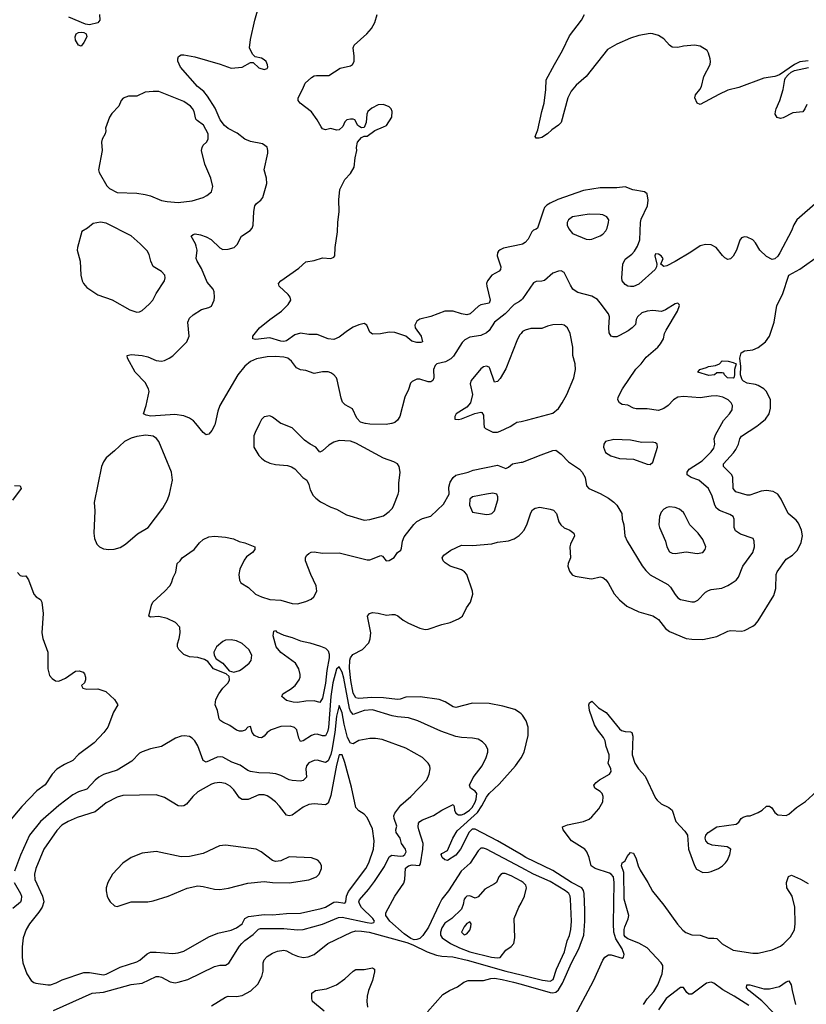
# Model space of a CAD drawing. Header units: inches. Extents: x 1954678 to 2060271, y 904822 to 1016299.
# Tile 134 of 256: x 2046387 to 2052056, y 935811 to 942913. Entities that reach past the tile are written whole.
import ezdxf

# ---------------------------------------------------------------- set-up
doc = ezdxf.new("R2010")
doc.units = ezdxf.units.IN
doc.header["$MEASUREMENT"] = 0
for name, color, linetype in [('C0943', 7, 'Continuous'), ('C0944', 7, 'Continuous'), ('C0953', 7, 'Continuous'), ('C0954', 7, 'Continuous')]:
    doc.layers.add(name, color=color, linetype=linetype)

msp = doc.modelspace()

# ---------------------------------------------------------------- linework, layer by layer
at = {"layer": 'C0943', "color": 5}
for points, elevation in [([(2047795.1, 940000), (2047793, 939990), (2047772.7, 939950), (2047750, 939923.7), (2047730, 939919.3), (2047710, 939936), (2047655.8, 940000)], 640), ([(2048115.9, 940000), (2048084.2, 939935.8), (2048074.9, 939910), (2048073.4, 939890), (2048075.5, 939830), (2048110.3, 939770.3), (2048130.3, 939750.3), (2048154.8, 939730), (2048190, 939714), (2048230, 939704.9), (2048316.1, 939696.1), (2048346.9, 939686.9), (2048370, 939674), (2048427.7, 939610), (2048456.3, 939590), (2048470, 939561), (2048480.6, 939520.6), (2048501.5, 939481.5), (2048520.2, 939460.2), (2048555.9, 939435.9), (2048630, 939397), (2048670, 939381.7), (2048741.2, 939341.2), (2048870, 939303.6), (2048910, 939306.4), (2049010, 939333.6), (2049050, 939364.4), (2049073.5, 939390), (2049083.8, 939410), (2049115, 939490), (2049118.4, 939510), (2049119.3, 939570), (2049127.8, 939650), (2049122, 939690), (2049109.4, 939710), (2049084.2, 939724.2), (2049010, 939749.8), (2048810, 939857), (2048770, 939872.1), (2048690, 939876.4), (2048650, 939866), (2048615.3, 939844.7), (2048570, 939802.6), (2048550, 939792.3), (2048520.9, 939830), (2048481.2, 939850), (2048440.1, 939880.1), (2048349.5, 939969.5), (2048272.2, 940000)], 660), ([(2049067.4, 940000), (2049027.2, 939992.8), (2048910, 939995.6), (2048879, 939999), (2048875.9, 940000)], 640), ([(2049733.1, 940000), (2049734.4, 939974.4), (2049743, 939963), (2049797.5, 939937.5), (2049830, 939937.1), (2049850, 939943.5), (2049921.5, 939978.5), (2049955.8, 940000)], 660), ([(2050000, 936796.5), (2049750, 936928.6), (2049730, 936936.3), (2049710, 936936.4), (2049690, 936918.6), (2049632.3, 936827.7), (2049568.7, 936771.3), (2049478.3, 936630), (2049430, 936567.7), (2049408.9, 936531.1), (2049333.4, 936366.6), (2049293.1, 936306.9), (2049270, 936285.3), (2049250, 936277.2), (2049230, 936276.7), (2049205, 936285), (2049158.6, 936318.6), (2049054.7, 936410), (2049026.2, 936450), (2049026.6, 936470), (2049091.3, 936590), (2049156.5, 936683.5), (2049163.8, 936710), (2049167.3, 936792.7), (2049189.6, 936810.4), (2049216.1, 936816.1), (2049267.6, 936812.4), (2049275.4, 936824.6), (2049292.2, 936930), (2049294.2, 936970), (2049262.4, 937070), (2049258.6, 937090), (2049262.2, 937117.8), (2049269.9, 937130.1), (2049290, 937141.5), (2049370, 937172.1), (2049430, 937211.1), (2049510, 937251.4), (2049518.3, 937238.3), (2049521.1, 937210), (2049530.1, 937190.1), (2049550, 937178), (2049570, 937177.5), (2049590, 937185.1), (2049627.8, 937210), (2049647.5, 937230), (2049670, 937267.8), (2049677.8, 937290), (2049680.4, 937330), (2049670, 937348.9), (2049636.2, 937370), (2049629.7, 937390), (2049654.2, 937445.8), (2049719.1, 937530), (2049749.7, 937590), (2049761.6, 937630), (2049760.7, 937650), (2049743.3, 937683.3), (2049723.3, 937703.3), (2049690, 937723.6), (2049650, 937731.3), (2049570, 937735.1), (2049530, 937741.7), (2049421.8, 937781.8), (2049255.5, 937855.5), (2049190, 937877.3), (2049110, 937883.7), (2049071.6, 937891.6), (2048930, 937933.5), (2048869.6, 937930.4), (2048790, 937902), (2048770, 937926), (2048764.5, 937944.5), (2048722.1, 938162.1), (2048710, 938206.2), (2048690, 938244.4), (2048670, 938227.3), (2048642.6, 938130), (2048629, 938031), (2048612.8, 937807.2), (2048604.9, 937775.1), (2048590, 937747), (2048570, 937746), (2048530, 937758.4), (2048510, 937755.6), (2048490, 937748.3), (2048430, 937709.8), (2048410, 937706.9), (2048398.4, 937730), (2048383.1, 937790), (2048367.4, 937807.4), (2048336.4, 937816.4), (2048270, 937814.2), (2048199.3, 937790), (2048170, 937771.1), (2048150, 937744.2), (2048130, 937733), (2048110, 937734.3), (2048079.5, 937750), (2048062.7, 937770), (2048050, 937813.2), (2048030, 937808.7), (2048013, 937787), (2047990, 937779.5), (2047970, 937780.5), (2047950, 937788.4), (2047902.5, 937822.5), (2047850, 937845.6), (2047830, 937860.9), (2047824.2, 937870), (2047812.2, 937930), (2047794.7, 937970), (2047800.5, 938010), (2047822.4, 938050), (2047850, 938090.5), (2047889.5, 938130), (2047898, 938150), (2047896, 938176), (2047874, 938194), (2047782.7, 938230), (2047742.5, 938282.5), (2047718.7, 938298.7), (2047671.4, 938311.4), (2047610, 938317.6), (2047570, 938333.2), (2047534, 938370), (2047523.7, 938390), (2047523.7, 938410), (2047537, 938450), (2047543.6, 938490), (2047540.7, 938530), (2047510, 938563.7), (2047450, 938594.5), (2047390, 938607), (2047330, 938604), (2047318, 938610), (2047337.2, 938690), (2047346, 938710), (2047434, 938790), (2047469.2, 938830), (2047481.2, 938850), (2047492.7, 938890), (2047511.5, 938928.5), (2047521.2, 938990), (2047544, 939010), (2047557.2, 939030), (2047645.2, 939090), (2047682, 939138), (2047710, 939164), (2047750, 939182), (2047790, 939187.7), (2047870, 939180.7), (2047927.5, 939167.5), (2047968.3, 939148.3), (2048010, 939139.1), (2048082, 939110), (2048081, 939090), (2048064, 939070), (2048021.7, 939038.3), (2048005.8, 939014.1), (2047974, 938950), (2047965.7, 938910), (2047970.3, 938870.3), (2047981.6, 938850), (2048036.4, 938816.4), (2048086, 938770), (2048130, 938749.4), (2048190, 938730.2), (2048270, 938724.9), (2048350, 938702), (2048390, 938700.2), (2048450, 938716), (2048486.7, 938733.3), (2048507.6, 938750), (2048527.4, 938790), (2048523.5, 938830), (2048484, 938910), (2048447, 939010), (2048447.2, 939032.8), (2048456, 939050), (2048470, 939062), (2048488.3, 939071.7), (2048510, 939074), (2048570, 939065.5), (2048690, 939066.7), (2048890, 939015.5), (2048910, 939015.5), (2048990, 939047.3), (2049002.8, 939042.8), (2049028.3, 939008.3), (2049050, 939010.8), (2049085.6, 939034.4), (2049109.2, 939070), (2049133.6, 939086.4), (2049139.6, 939100.4), (2049145, 939150), (2049158.1, 939181.9), (2049228.5, 939271.5), (2049250, 939292), (2049290, 939315.2), (2049350, 939332.2), (2049441.3, 939418.7), (2049481.3, 939490), (2049480.5, 939539.5), (2049490, 939576), (2049510, 939610.6), (2049530, 939626.8), (2049618, 939650), (2049655.6, 939664.4), (2049830, 939698.4), (2049890, 939676.3), (2049910, 939684), (2049938, 939710), (2050000, 939720.3)], 640), ([(2046350, 939553), (2046391.3, 939550), (2046397.3, 939530), (2046333.9, 939446.1)], 640), ([(2050000, 937904.9), (2049990, 937914.7), (2049956.3, 937936.3), (2049870, 937961.5), (2049770, 937980.4), (2049650, 937981.7), (2049530, 937952.1), (2049510, 937955.4), (2049452.3, 937992.3), (2049410, 938008.1), (2049272, 938028), (2049170, 938025), (2049130, 938010.6), (2049110, 938009.2), (2049010, 938022.3), (2048923.9, 938023.9), (2048830, 938016.7), (2048810, 938022.2), (2048790, 938054.5), (2048773.4, 938146.6), (2048764.9, 938235.1), (2048766.4, 938293.6), (2048770, 938310.4), (2048787.2, 938332.8), (2048858, 938370), (2048903, 938417), (2048912.8, 938447.2), (2048916.4, 938490), (2048894.3, 938610), (2048907.3, 938630), (2048930, 938636.9), (2048970, 938633), (2049030, 938616.5), (2049070, 938623.1), (2049090, 938621.5), (2049111.8, 938611.8), (2049150, 938581.1), (2049190, 938558.9), (2049270, 938523.8), (2049310, 938513.4), (2049330, 938515.5), (2049429.7, 938550.3), (2049490, 938563.8), (2049550, 938590.7), (2049577.2, 938610), (2049606.6, 938670), (2049635.1, 938710), (2049652.3, 938770), (2049649.4, 938790), (2049609.4, 938910), (2049592.3, 938930), (2049570, 938945.1), (2049490, 938971.8), (2049454.2, 938994.1), (2049438, 939010), (2049432.3, 939030), (2049442.7, 939050), (2049493.9, 939086.1), (2049570, 939122.3), (2049650, 939120.2), (2049789, 939131), (2049830, 939144.5), (2049910, 939154.3), (2049950.9, 939169.1), (2049987.4, 939192.6), (2050000, 939206.1)], 620), ([(2046370, 938926), (2046390, 938904.7), (2046410, 938898), (2046430, 938902), (2046450, 938872), (2046487.9, 938767.9), (2046504.7, 938750), (2046536, 938730), (2046546.8, 938710), (2046556.4, 938630), (2046546.4, 938490), (2046554.4, 938450), (2046590.4, 938350), (2046590.6, 938230.6), (2046602, 938182), (2046620.7, 938160.7), (2046644, 938144), (2046670, 938141), (2046717.5, 938162.5), (2046790, 938214), (2046815.3, 938215.3), (2046845.4, 938205.4), (2046854.4, 938194.4), (2046862, 938170), (2046862, 938150), (2046854, 938130), (2046832, 938110), (2046842, 938090), (2046870, 938084.7), (2046950, 938086.8), (2047007.9, 938067.9), (2047070.7, 938010), (2047094, 937970), (2047063, 937917), (2047022, 937810), (2046994, 937770), (2046922.5, 937697.5), (2046810, 937612), (2046770.2, 937569.8), (2046710, 937541.1), (2046654.3, 937505.7), (2046620.3, 937470), (2046570, 937393.3), (2046510, 937349.7), (2046402.2, 937237.8), (2046311, 937129)], 640), ([(2046630, 935765.4), (2046910, 935891.1), (2046990, 935897), (2047190, 935954.2), (2047270, 935964), (2047370, 936011.2), (2047390, 936012.1), (2047410, 936005.8), (2047471.5, 935971.5), (2047506.4, 935966.4), (2047530, 935969.1), (2047599.5, 935990), (2047790, 936083.2), (2047830, 936093.6), (2047870, 936093.4), (2047893, 936107), (2047970, 936228.9), (2047987.9, 936250), (2048010, 936271.7), (2048070, 936313), (2048108.1, 936351.9), (2048122.3, 936357.7), (2048290, 936356.6), (2048390, 936348.7), (2048430, 936350.8), (2048570, 936387.7), (2048683.6, 936436.4), (2048710, 936440.1), (2048890, 936399.9), (2048923.3, 936396.7), (2048938.7, 936401.3), (2048944.8, 936410), (2048932.2, 936430), (2048850, 936509.9), (2048837.1, 936530), (2048831.7, 936550), (2048836.2, 936563.8), (2048901.6, 936638.4), (2048944, 936696), (2049015.3, 936804.7), (2049050, 936873.7), (2049070, 936886.2), (2049130, 936878.2), (2049150, 936881.6), (2049163.8, 936890), (2049171.3, 936910), (2049167, 936930), (2049138.3, 936970), (2049128.7, 937010), (2049099.7, 937050), (2049098, 937070), (2049103.9, 937096.1), (2049085, 937150), (2049083.4, 937170), (2049089.9, 937190.1), (2049134.2, 937245.8), (2049206.9, 937310), (2049322, 937430), (2049338, 937470), (2049344.2, 937510), (2049341.6, 937530), (2049331.6, 937550), (2049290, 937591.5), (2049170, 937657.4), (2048999.6, 937719.6), (2048950, 937727.6), (2048910, 937727.6), (2048830, 937713.8), (2048790, 937689.7), (2048770, 937694.8), (2048750, 937734.5), (2048725.2, 937830), (2048710, 937911.8), (2048690, 937967), (2048670, 937889.2), (2048657.8, 937770), (2048636.8, 937643.2), (2048630, 937612.1), (2048610, 937566.2), (2048590, 937554.5), (2048530, 937571.1), (2048510, 937569.7), (2048470, 937551.2), (2048454.9, 937530), (2048448.1, 937510), (2048453.1, 937450), (2048430, 937425.7), (2048410, 937420.4), (2048350, 937424.5), (2048329.9, 937429.9), (2048270, 937460.8), (2048232.7, 937472.7), (2048190, 937478.8), (2048110, 937480.3), (2048049.2, 937490), (2048030, 937496), (2047976.1, 937536.1), (2047915.9, 937555.9), (2047850, 937593.3), (2047836.4, 937596.4), (2047810, 937593.5), (2047730, 937556.3), (2047710, 937569.4), (2047670, 937674.5), (2047650, 937711.5), (2047630, 937731.3), (2047610, 937742), (2047573.7, 937746.3), (2047550, 937744.2), (2047508.9, 937731.1), (2047410, 937669.6), (2047330, 937654.3), (2047270, 937632.4), (2047250, 937621), (2047195.9, 937564.1), (2047090, 937500.4), (2046990, 937467.7), (2046957.6, 937450), (2046930, 937427.1), (2046870, 937363.5), (2046810, 937342.8), (2046770, 937322), (2046670, 937244.8), (2046538, 937130), (2046457.8, 937030), (2046392.6, 936887.4), (2046349.4, 936770)], 660), ([(2050000, 936890.6), (2049829.8, 936990), (2049670, 937074.8), (2049646.7, 937073.3), (2049627.2, 937052.8), (2049564.6, 936930), (2049530, 936886), (2049470, 936847.3), (2049450, 936852.3), (2049432.3, 936870), (2049424.5, 936890), (2049430, 936897.3), (2049470, 936920.5), (2049509.7, 937010), (2049538.7, 937061.3), (2049685.9, 937194.1), (2049718, 937242), (2049750, 937303.9), (2049770, 937330.2), (2049841.7, 937398.4), (2049959.8, 937530), (2049990, 937570.4), (2050000, 937589.2)], 620), ([(2050000, 936698.4), (2049930, 936738.3), (2049886, 936754), (2049866.6, 936753.4), (2049853.5, 936746.5), (2049839.7, 936730), (2049822.8, 936690), (2049810, 936678.7), (2049739.2, 936640.8), (2049690, 936585.1), (2049670, 936576.8), (2049630, 936592.1), (2049610, 936590.9), (2049598.7, 936581.3), (2049590.6, 936569.4), (2049584, 936530), (2049570, 936497.7), (2049500.6, 936430), (2049450, 936396.5), (2049430, 936361.1), (2049419.7, 936330), (2049420.4, 936310), (2049432.7, 936290), (2049490.8, 936250), (2049556.7, 936216.7), (2049630, 936190.1), (2049786.4, 936150), (2049830, 936145.1), (2049850, 936148.3), (2049890, 936200.7), (2049930, 936228), (2049947, 936250), (2049956.2, 936290), (2049951.6, 936430), (2049984.7, 936510), (2050000, 936540.7)], 660), ([(2046347.8, 936690), (2046392.6, 936610), (2046399.3, 936590), (2046398.7, 936561.3), (2046392.2, 936547.8), (2046337.6, 936502.4)], 660), ([(2047770, 935798.5), (2047870, 935862), (2047890, 935870.3), (2047950, 935867.4), (2047990, 935873.4), (2048053.2, 935906.8), (2048103.1, 935956.9), (2048131.3, 936010), (2048142, 936050), (2048141.7, 936110), (2048149, 936131), (2048170, 936155.3), (2048210, 936180.3), (2048245.2, 936194.8), (2048290, 936202), (2048310, 936197.3), (2048352.1, 936172), (2048390, 936156.9), (2048430, 936149), (2048466.1, 936153.9), (2048510, 936170.4), (2048607.6, 936250), (2048778.4, 936330), (2048810, 936339.4), (2048850, 936339.2), (2048905.3, 936330), (2049175.9, 936255.9), (2049220, 936240), (2049323, 936190), (2049390, 936166), (2049430, 936158), (2049508.1, 936151.9), (2049611, 936129), (2049890, 936048.8), (2050000, 936022.5)], 640), ([(2048580.8, 935760.8), (2048497, 935830), (2048491.8, 935850), (2048492.3, 935890), (2048519, 935910), (2048597.5, 935922.5), (2048669.7, 935950.3), (2048730, 935994.4), (2048790, 936050.5), (2048810, 936062.4), (2048870, 936061.3), (2048930, 936073), (2048943.5, 936063.5), (2048944.9, 936044.9), (2048930, 935981.2), (2048901.7, 935910), (2048891.7, 935870), (2048889, 935830), (2048893.4, 935790)], 620), ([(2049324.9, 935755.1), (2049437.6, 935882.4), (2049483.7, 935910), (2049543.1, 935936.9), (2049589, 935971), (2049618.3, 935981.7), (2049730, 935982.7), (2049782.7, 935997.3), (2049810, 935997.9), (2049864.4, 935990), (2049944.9, 935970), (2050000, 935954.6)], 620)]:
    msp.add_lwpolyline(points, dxfattribs=dict(at, elevation=elevation))
for points, elevation in [([(2047296, 939916), (2047230, 939907.1), (2047190, 939895.3), (2047141.6, 939870), (2047070, 939802), (2047010, 939752.7), (2046990, 939724), (2046977.1, 939690), (2046924.4, 939430), (2046928.2, 939370), (2046922, 939210), (2046926.4, 939170), (2046942, 939130), (2046962, 939110), (2046990, 939096.5), (2047030, 939091.3), (2047067.6, 939092.4), (2047110, 939105.5), (2047149.5, 939130), (2047235.3, 939204.7), (2047314, 939250), (2047418.9, 939390), (2047452.6, 939450), (2047466.9, 939490), (2047488, 939590), (2047482, 939650), (2047389.8, 939869.8), (2047372.5, 939892.5), (2047349, 939909)], 660), ([(2049797.2, 939497.3), (2049750, 939490.9), (2049651.3, 939470), (2049630, 939454), (2049629.1, 939410), (2049650, 939360.5), (2049750, 939344.4), (2049770, 939346.4), (2049790, 939350.6), (2049810, 939371), (2049833, 939450), (2049833.3, 939470), (2049825.2, 939490)], 640), ([(2048550, 937987.6), (2048510, 937998.9), (2048450, 937996.9), (2048390, 937987.1), (2048358, 937990), (2048310, 938001.6), (2048275.1, 938030), (2048283.7, 938050), (2048337.5, 938082.5), (2048371.5, 938110), (2048400.5, 938150), (2048408, 938170), (2048408.2, 938190), (2048398.3, 938230), (2048374.3, 938270), (2048270, 938348.7), (2048234.5, 938390), (2048212.7, 938467.3), (2048218, 938502), (2048230, 938506), (2048238, 938498), (2048290, 938472.2), (2048350, 938457), (2048410, 938433.1), (2048478.2, 938418.2), (2048554.8, 938394.8), (2048590, 938379.5), (2048610, 938360.4), (2048616.8, 938336.8), (2048617.8, 938310), (2048600.9, 938219.1), (2048590, 938127.3), (2048570, 938018.4)], 620), ([(2047910, 938438.9), (2047870, 938436.9), (2047850, 938427.3), (2047805.5, 938390), (2047784.9, 938350), (2047787.9, 938327.9), (2047803.1, 938303.1), (2047850.5, 938270), (2047896, 938216), (2047930, 938206.8), (2047970, 938219.1), (2047990, 938230.5), (2048040.9, 938270), (2048054.5, 938290), (2048060.7, 938330), (2048037.6, 938370), (2047990, 938414), (2047950, 938432.6)], 640), ([(2048710, 937611.1), (2048690, 937609.7), (2048670, 937534.3), (2048630, 937316.3), (2048610, 937260.4), (2048590, 937249.8), (2048510, 937257.6), (2048470, 937252.9), (2048430, 937233.3), (2048350, 937175.8), (2048330, 937169.8), (2048310, 937174.8), (2048259.5, 937239.5), (2048229.7, 937270), (2048190, 937303.1), (2048170, 937313.8), (2048150, 937320.8), (2048110, 937322), (2048032.5, 937287.5), (2047990, 937287.8), (2047970, 937299.1), (2047930, 937358.3), (2047904.2, 937384.2), (2047870, 937402.8), (2047829.8, 937409.8), (2047790, 937406), (2047770, 937399.3), (2047670, 937343.5), (2047634.2, 937310), (2047590, 937254.8), (2047570, 937242.4), (2047550, 937239.3), (2047530, 937243.1), (2047430, 937302.4), (2047370, 937321.6), (2047130, 937316.3), (2047090, 937305.5), (2047010, 937264.1), (2046930, 937197.7), (2046801.8, 937158.2), (2046737, 937130), (2046690, 937102.5), (2046654.8, 937065.2), (2046560.7, 936930), (2046502.2, 936790), (2046494, 936750), (2046495.8, 936710), (2046550.8, 936590), (2046559.8, 936550), (2046548.5, 936511.5), (2046526, 936474), (2046456.6, 936390), (2046433.4, 936350), (2046413, 936290), (2046404.3, 936224.3), (2046404, 936150), (2046408.9, 936110), (2046437.8, 936030), (2046470, 935981.3), (2046488.2, 935968.2), (2046503.5, 935963.5), (2046590, 935950.2), (2046610, 935950.2), (2046650, 935966), (2046692.8, 935987.2), (2046850, 936040.6), (2046890, 936039.8), (2046990, 936024.3), (2047010, 936027.8), (2047110, 936078.7), (2047230, 936117.5), (2047252.6, 936130), (2047306.4, 936173.6), (2047330, 936185.4), (2047370, 936187.8), (2047490, 936177.6), (2047530, 936181.5), (2047570, 936192.9), (2047750, 936297.8), (2047815.2, 936324.8), (2047910, 936346.3), (2047950, 936361.7), (2047989.8, 936390), (2048009.9, 936430), (2048035.1, 936444.9), (2048150, 936458.5), (2048210, 936455.7), (2048310, 936465.3), (2048410, 936469), (2048559.6, 936500.4), (2048590, 936512.3), (2048650, 936546.4), (2048670.8, 936550.8), (2048730, 936539.5), (2048737.6, 936550), (2048743, 936590), (2048756.7, 936623.3), (2048882, 936790), (2048904.3, 936830), (2048936.5, 936930), (2048941.5, 936990), (2048930, 937076), (2048890, 937158), (2048870, 937182.9), (2048830, 937206), (2048810, 937229.6), (2048777.7, 937377.7), (2048730, 937553.7)], 680), ([(2047870, 936958.3), (2047826.8, 936953.2), (2047710, 936898), (2047610, 936875.8), (2047550, 936874.8), (2047370, 936913.3), (2047270, 936899.8), (2047190, 936868.3), (2047130, 936829.7), (2047054.9, 936750), (2047022, 936690), (2047010.6, 936650), (2047010.6, 936630), (2047017.3, 936590), (2047026.8, 936570), (2047039.1, 936550), (2047070, 936520.5), (2047090, 936517.1), (2047110, 936522.4), (2047190, 936548.9), (2047309.2, 936549.2), (2047350, 936557.6), (2047457.2, 936590), (2047592.9, 936647.1), (2047670, 936665.7), (2047710, 936660.9), (2047790, 936641.2), (2047830, 936638.2), (2047891.3, 936648.7), (2048030, 936684.6), (2048150, 936696.1), (2048210, 936688.6), (2048330, 936686), (2048470, 936709.2), (2048525.1, 936730), (2048544.7, 936750), (2048562, 936790), (2048561.3, 936810), (2048553.6, 936830), (2048534.5, 936850), (2048490, 936868.2), (2048330, 936873.6), (2048270, 936844.8), (2048230, 936839.7), (2048207.8, 936847.8), (2048127.3, 936910), (2048090, 936928.5)], 720), ([(2049630, 936405.2), (2049610, 936393.3), (2049590, 936369.2), (2049570.8, 936330), (2049590, 936310.8), (2049610, 936318.8), (2049630, 936346), (2049637.6, 936370), (2049639.5, 936390)], 680)]:
    msp.add_lwpolyline(points, close=True, dxfattribs=dict(at, elevation=elevation))
at = {"layer": 'C0944', "color": 5}
for points, elevation in [([(2047655.8, 940000), (2047639.4, 940019.4), (2047610, 940039.5), (2047570, 940056.2), (2047505.4, 940065.4), (2047333, 940053), (2047298.9, 940058.9), (2047279, 940070), (2047298.4, 940130), (2047320.7, 940230), (2047316.2, 940250), (2047290, 940294.5), (2047218, 940370), (2047162.7, 940470), (2047162, 940490), (2047190, 940497.1), (2047270, 940490.4), (2047310, 940481.6), (2047370, 940453.7), (2047409.7, 940450.3), (2047430, 940454), (2047465.2, 940470), (2047490, 940488.2), (2047592, 940590), (2047609.3, 940630), (2047598.4, 940730), (2047610, 940758.8), (2047636.9, 940783.1), (2047697.7, 940822.3), (2047750, 940836.3), (2047770, 940847.3), (2047789.5, 940890), (2047791.6, 940910), (2047789.6, 940950), (2047780.7, 940970), (2047738.5, 941018.5), (2047697.3, 941117.3), (2047665.1, 941170), (2047658, 941190), (2047665.1, 941250), (2047659.3, 941279.3), (2047654.8, 941294.8), (2047622.7, 941350), (2047637, 941363), (2047652.3, 941367.7), (2047690, 941361.3), (2047730, 941347.4), (2047767.4, 941327.4), (2047830, 941266.4), (2047850, 941255.5), (2047890, 941256.4), (2047932.7, 941270), (2047954, 941290), (2047984.5, 941350), (2048047.3, 941392.7), (2048062.4, 941410), (2048069.7, 941430.3), (2048074, 941530), (2048082, 941570), (2048093.4, 941586.6), (2048125.2, 941610), (2048139.3, 941630), (2048167.6, 941730), (2048165.1, 941770), (2048149.5, 941830), (2048174.7, 941950), (2048176.3, 941970), (2048170, 941992.3), (2048136.1, 942016.1), (2048050, 942034.4), (2048010, 942051.5), (2047953.7, 942093.7), (2047890, 942128.7), (2047862.1, 942150), (2047832.5, 942190), (2047795.3, 942275.3), (2047740.6, 942360.6), (2047713.7, 942393.7), (2047668.7, 942430), (2047545.1, 942570), (2047527.7, 942612.3), (2047525.6, 942630), (2047531.7, 942648.3), (2047550, 942658.4), (2047570, 942658.7), (2047650, 942643.8), (2047832.1, 942592.1), (2047910, 942563.8), (2047989.4, 942570.6), (2048050, 942602.8), (2048070, 942604.7), (2048110, 942564.9), (2048150, 942554), (2048170, 942561), (2048174.5, 942570), (2048173.8, 942586.2), (2048163.6, 942610), (2048150, 942623.6), (2048130, 942634), (2048083.7, 942643.7), (2048064.5, 942664.5), (2048042.7, 942710), (2048049.6, 942770), (2048081.6, 942910), (2048122, 943050)], 640), ([(2046963, 942950), (2046964, 942910), (2046951, 942890), (2046890, 942874.7), (2046860.4, 942880.4), (2046742, 942930)], 640), ([(2050000, 941291.9), (2049874.7, 941265.3), (2049850, 941253.6), (2049838, 941242), (2049830.4, 941230), (2049828.9, 941210), (2049853.6, 941130), (2049853.1, 941110), (2049842.2, 941097.8), (2049789.2, 941070.8), (2049758.7, 941030), (2049751.7, 941010), (2049752.6, 940990), (2049776.9, 940890), (2049770, 940866.9), (2049710, 940854.8), (2049693.1, 940846.9), (2049633.7, 940790), (2049610, 940782.8), (2049570, 940789.8), (2049510, 940809.8), (2049450, 940811.3), (2049350, 940771.3), (2049270, 940753), (2049250, 940738.4), (2049234, 940710), (2049236.5, 940690), (2049279.6, 940630), (2049290.4, 940590), (2049277, 940583), (2049250, 940583.5), (2049213.5, 940593.5), (2049169.5, 940630), (2049090, 940656.2), (2049050, 940658.2), (2048987.2, 940647.2), (2048930, 940643.6), (2048910, 940658), (2048888.5, 940708.5), (2048870, 940722), (2048830, 940712.8), (2048790, 940693.6), (2048750, 940668.9), (2048690, 940621.7), (2048650, 940606.7), (2048610, 940609.9), (2048530, 940640.7), (2048470, 940641.5), (2048410, 940650.7), (2048370, 940639.3), (2048310, 940596.4), (2048290, 940590.8), (2048270, 940592.7), (2048190, 940618.8), (2048085.9, 940605.9), (2048066, 940610), (2048068.3, 940630), (2048114.5, 940690), (2048190, 940751.1), (2048274.5, 940810), (2048321.2, 940858.8), (2048341.2, 940890), (2048337.2, 940910), (2048322.7, 940930), (2048256, 940990), (2048253.2, 941010), (2048269.3, 941030), (2048398.6, 941121.4), (2048450, 941164.9), (2048510, 941176.4), (2048570, 941194.9), (2048630, 941190.7), (2048650, 941198.8), (2048659.3, 941210), (2048660.9, 941270), (2048678, 941382), (2048679.7, 941450), (2048689.6, 941529.7), (2048687.8, 941612.2), (2048693.3, 941686.7), (2048730, 941760.7), (2048770, 941804), (2048797.6, 941850), (2048804.4, 941915.6), (2048817.2, 941970), (2048814, 941990), (2048822, 942030), (2048850, 942062), (2048870, 942072), (2048890, 942072), (2048945.8, 942114.2), (2049010, 942138.8), (2049029.5, 942150.5), (2049069.5, 942210.5), (2049072, 942250), (2049063.7, 942270), (2049050, 942283.7), (2049010, 942299.7), (2048970, 942298), (2048924.8, 942275.2), (2048896.3, 942250), (2048888.4, 942230), (2048884.9, 942170), (2048870, 942135.3), (2048850, 942133.2), (2048838.6, 942138.6), (2048824, 942150), (2048802, 942190), (2048790, 942196), (2048770, 942196), (2048744.7, 942190), (2048730, 942175.3), (2048716.8, 942143.2), (2048690, 942117.2), (2048670, 942116), (2048630, 942127), (2048590, 942118), (2048570, 942126), (2048559.3, 942139.3), (2048531.1, 942191.1), (2048490, 942247), (2048409, 942310), (2048394, 942330), (2048393.2, 942350), (2048427.3, 942412.7), (2048444.2, 942455.8), (2048490, 942494.8), (2048510, 942506.8), (2048526, 942510), (2048615.3, 942510), (2048696.2, 942563.8), (2048770, 942579.1), (2048785.2, 942590), (2048797, 942610), (2048797.6, 942650), (2048789.6, 942710), (2048797, 942730), (2048888.3, 942811.7), (2048922, 942850), (2048946.6, 942893.4), (2048962.9, 942950)], 620), ([(2050000, 940890.1), (2049990, 940880.5), (2049950, 940858.4), (2049884.6, 940790), (2049809, 940731), (2049770.2, 940670), (2049750, 940652.8), (2049710, 940633.6), (2049630, 940622.8), (2049595.5, 940604.5), (2049575.3, 940584.7), (2049513.5, 940486.5), (2049494.8, 940465.2), (2049454.8, 940445.2), (2049393, 940430), (2049380.8, 940419.2), (2049368.3, 940390), (2049371.2, 940328.8), (2049365.5, 940310), (2049350, 940300.5), (2049330, 940301), (2049270, 940319.3), (2049250, 940319.3), (2049216.5, 940303.5), (2049204.6, 940290), (2049190, 940244), (2049163.7, 940190), (2049127.4, 940050), (2049110, 940024.2), (2049090, 940008.2), (2049070, 940000.5), (2049067.4, 940000)], 640), ([(2050000, 940650.2), (2049990, 940636.8), (2049970, 940597.2), (2049890, 940393.5), (2049850, 940325.4), (2049830, 940302.9), (2049810, 940298), (2049776.2, 940396.2), (2049770, 940405.6), (2049750, 940413.3), (2049730, 940409.7), (2049710, 940394.3), (2049641.1, 940310), (2049633.7, 940286.3), (2049650.3, 940210), (2049636, 940150), (2049610, 940118), (2049533.4, 940070), (2049522.8, 940050), (2049522, 940030), (2049548.6, 940028.6), (2049570, 940033.4), (2049667.6, 940072.4), (2049710, 940082.4), (2049718.3, 940078.3), (2049730, 940061), (2049733.1, 940000)], 660), ([(2048875.9, 940000), (2048843.7, 940010), (2048817.4, 940037.4), (2048784.6, 940104.6), (2048733.6, 940133.6), (2048713.9, 940153.9), (2048702.8, 940182.8), (2048675.2, 940315.2), (2048669.5, 940330), (2048651.1, 940351.1), (2048630, 940365.1), (2048610, 940371.6), (2048570, 940373.6), (2048510, 940359.5), (2048450, 940382.9), (2048410, 940387.8), (2048382, 940402), (2048345.7, 940450), (2048319.6, 940470), (2048290, 940478.7), (2048230, 940483.6), (2048170, 940481.2), (2048094.1, 940465.9), (2048050, 940446), (2048010, 940412.3), (2047959.1, 940350), (2047828.2, 940130), (2047814.4, 940090), (2047795.1, 940000)], 640), ([(2048272.2, 940000), (2048270, 940000.9), (2048210, 940046), (2048190, 940056), (2048150, 940049), (2048130.5, 940029.5), (2048115.9, 940000)], 660), ([(2049955.8, 940000), (2049970, 940008.9), (2050000, 940015.3)], 660)]:
    msp.add_lwpolyline(points, dxfattribs=dict(at, elevation=elevation))
for points, elevation in [([(2046830, 942722), (2046810, 942729.2), (2046790, 942764), (2046787, 942790), (2046794, 942810), (2046810, 942819.1), (2046830, 942822), (2046850, 942819.1), (2046866, 942810), (2046871, 942790), (2046850, 942748.7)], 640), ([(2047350, 942395.8), (2047292, 942390), (2047230, 942360.7), (2047170, 942362), (2047133, 942347), (2047118.8, 942330), (2047100.7, 942290), (2047050, 942236), (2047034.9, 942210), (2047006, 942130), (2047007.7, 942110), (2047002, 942090), (2046980.5, 942050), (2046975.5, 942030), (2046982, 941970), (2046954.8, 941830), (2046958.8, 941810), (2047014.4, 941714.4), (2047034.4, 941694.4), (2047090, 941666), (2047230, 941662), (2047290, 941652.9), (2047330, 941641.7), (2047410, 941609.1), (2047450, 941600.2), (2047530, 941594.9), (2047630, 941605.7), (2047710, 941630.4), (2047736.6, 941643.4), (2047769.4, 941670), (2047778.7, 941710), (2047764.7, 941770), (2047722.2, 941870), (2047698.3, 941970), (2047701.3, 941990), (2047710, 942007.3), (2047734, 942030), (2047745.6, 942050), (2047745.4, 942090), (2047711.8, 942151.8), (2047664.9, 942184.9), (2047655.9, 942195.9), (2047643.5, 942250), (2047632.9, 942272.9), (2047616.9, 942290), (2047570, 942321.7), (2047390, 942393.5)], 660), ([(2046970, 941452), (2046916.8, 941443.2), (2046876, 941410), (2046835.2, 941384.8), (2046803.1, 941270), (2046801.6, 941250), (2046823, 941170), (2046828, 941070), (2046837.1, 941030), (2046846.4, 941010), (2046870, 940981.6), (2046950, 940928.4), (2047053.1, 940893.1), (2047181, 940821), (2047230, 940803.7), (2047250, 940804.9), (2047270, 940814.4), (2047320.1, 940859.9), (2047345.6, 940890), (2047370, 940937.3), (2047429.4, 941030), (2047435.1, 941050), (2047432.3, 941070), (2047410, 941096), (2047350, 941132.7), (2047331.5, 941170), (2047319.7, 941219.8), (2047305.1, 941245.1), (2047256.2, 941296.2), (2047190, 941353), (2047010, 941445.1)], 660)]:
    msp.add_lwpolyline(points, close=True, dxfattribs=dict(at, elevation=elevation))
at = {"layer": 'C0953', "color": 5}
for points, elevation in [([(2050000, 939720.3), (2050010, 939722), (2050145, 939775), (2050230, 939804.6), (2050250, 939807.2), (2050290, 939779.5), (2050343.1, 939723.1), (2050420.3, 939670), (2050440.9, 939650), (2050462.3, 939610), (2050472.4, 939550), (2050488, 939530), (2050570, 939494.9), (2050630, 939460.4), (2050670, 939432.7), (2050690.4, 939410), (2050726.7, 939350), (2050728.9, 939310), (2050740.3, 939270), (2050748.1, 939190), (2050764.4, 939150), (2050873.9, 938973.9), (2050899.1, 938939.1), (2050930, 938908.9), (2051058.8, 938838.8), (2051078.2, 938818.2), (2051110, 938765.5), (2051130, 938743), (2051150, 938730.4), (2051230, 938713.1), (2051250, 938714.6), (2051274.5, 938725.5), (2051330, 938783.1), (2051350, 938796.5), (2051370, 938803.1), (2051447.2, 938812.7), (2051490, 938830.3), (2051522, 938850), (2051549.7, 938870.2), (2051568.4, 938891.6), (2051599.2, 938970), (2051671.1, 939070), (2051683.5, 939110), (2051680.5, 939150), (2051672.8, 939170), (2051581.2, 939201.2), (2051546.7, 939226.7), (2051536.7, 939250), (2051536.8, 939310), (2051529.1, 939329.1), (2051503.9, 939343.9), (2051430, 939372.8), (2051408.1, 939388.1), (2051396.5, 939410), (2051376.4, 939476.4), (2051350, 939531.3), (2051282.4, 939590), (2051227, 939610), (2051198.3, 939630), (2051197.2, 939650), (2051212.1, 939670), (2051305.8, 939730), (2051370, 939796.1), (2051390, 939822.6), (2051395.8, 939850), (2051392.9, 939890), (2051402.3, 939917.7), (2051447, 940000)], 640), ([(2050000, 939206.1), (2050022.4, 939230), (2050044.8, 939275.2), (2050070, 939356), (2050081.7, 939378.3), (2050102, 939390), (2050135.6, 939395.6), (2050210, 939383.1), (2050234.8, 939374.8), (2050254.9, 939350), (2050271.8, 939291.8), (2050286, 939270), (2050310, 939248.5), (2050350.8, 939230), (2050380.7, 939210), (2050384.9, 939190), (2050355.5, 939130), (2050350.6, 939110), (2050355.5, 939030), (2050339.3, 938990), (2050336.4, 938970), (2050350, 938934.8), (2050367.9, 938907.9), (2050390, 938898.4), (2050490, 938881.6), (2050510, 938880.4), (2050570, 938894.9), (2050590, 938888.4), (2050611.3, 938871.3), (2050628.4, 938850), (2050670.3, 938770.3), (2050708.9, 938728.9), (2050762.6, 938682.6), (2050850, 938640.4), (2050950, 938611.7), (2050970, 938601.1), (2050990, 938586.4), (2051042, 938522), (2051070, 938500.3), (2051190, 938450.2), (2051230, 938444.4), (2051310, 938442.7), (2051410, 938464.6), (2051490, 938502), (2051510, 938506.7), (2051590, 938503), (2051610, 938508), (2051670, 938538), (2051690, 938553.4), (2051710, 938577.3), (2051821.3, 938758.7), (2051836.8, 938810), (2051839.1, 938910), (2051846.6, 938930), (2051910, 939020.7), (2051956, 939050), (2051992.9, 939087.1), (2052017.8, 939142.2), (2052027.4, 939190), (2052021.4, 939230), (2052000.2, 939280.2), (2051982.4, 939302.4), (2051924.7, 939350), (2051873.8, 939453.8), (2051849.7, 939490), (2051818, 939510), (2051770, 939516.5), (2051730, 939511.3), (2051650, 939483.7), (2051630, 939482.5), (2051547.4, 939507.4), (2051529, 939530), (2051525.5, 939610), (2051518.4, 939630), (2051459.7, 939690), (2051459.1, 939710), (2051531.3, 939788.7), (2051547.7, 939812.3), (2051566.2, 939850), (2051576.8, 939890), (2051590, 939908.1), (2051699.2, 939980.8), (2051724, 940000)], 620), ([(2050370, 935697.3), (2050521.2, 935978.8), (2050590, 936129.3), (2050603.7, 936150), (2050630, 936166.5), (2050650, 936166.2), (2050730, 936142.3), (2050738.4, 936150), (2050744.3, 936170), (2050728.4, 936210), (2050682.6, 936282.6), (2050668.9, 936330), (2050665.6, 936390), (2050670.2, 936690.2), (2050665.3, 936730), (2050650, 936749.5), (2050637.1, 936757.1), (2050534, 936790), (2050504.5, 936810), (2050489.9, 936870), (2050473.1, 936910), (2050459.5, 936930), (2050364.5, 936990), (2050303.5, 937070), (2050299.5, 937090), (2050334.5, 937105.5), (2050450, 937129.1), (2050490, 937146.3), (2050510, 937162.4), (2050560.6, 937219.4), (2050589.6, 937270), (2050592.8, 937310), (2050585.6, 937330), (2050570, 937345.6), (2050532.3, 937370), (2050525.1, 937390), (2050540.7, 937410), (2050565.1, 937430), (2050636.9, 937470), (2050649.7, 937490), (2050646.6, 937510), (2050627.8, 937550), (2050635.5, 937584.4), (2050635.6, 937610), (2050614.4, 937670), (2050606.4, 937710), (2050595.6, 937735.6), (2050550, 937789.8), (2050530, 937826.3), (2050492.6, 937930), (2050489.6, 937970.4), (2050494, 937986), (2050510, 937996), (2050559.3, 937950), (2050614.6, 937914.6), (2050710, 937796.4), (2050724.8, 937784.8), (2050750, 937777.4), (2050790, 937776.4), (2050799.1, 937770), (2050805.7, 937745.7), (2050800.7, 937610), (2050819.8, 937550), (2050847.1, 937510), (2050895.8, 937455.8), (2050970, 937297.4), (2050981.9, 937281.9), (2051010, 937257.4), (2051064.9, 937230), (2051088.4, 937210), (2051116.3, 937130), (2051179.9, 937059.9), (2051198.8, 937030), (2051206.8, 936930), (2051250, 936812), (2051265.8, 936785.8), (2051310, 936762), (2051350, 936763), (2051370, 936768.2), (2051424, 936790), (2051452.3, 936810), (2051474.5, 936830), (2051487, 936850), (2051505.2, 936890), (2051512.7, 936930), (2051486.6, 936946.6), (2051378, 936958), (2051349.6, 936969.6), (2051332.7, 936990), (2051326.6, 937010), (2051332.7, 937030), (2051349.3, 937050), (2051410, 937090.4), (2051550, 937110.7), (2051570, 937124), (2051587, 937150), (2051600.4, 937159.6), (2051630, 937170.4), (2051650.7, 937170.7), (2051710, 937194), (2051738, 937210), (2051770, 937239.1), (2051790, 937239.1), (2051807, 937227), (2051830, 937194), (2051850, 937176.3), (2051910, 937173.4), (2051930, 937182), (2051985.2, 937230), (2052050, 937272.7), (2052130, 937344.4)], 580), ([(2050000, 937589.2), (2050021.7, 937630), (2050050.9, 937750), (2050051.2, 937810), (2050035.9, 937855.9), (2050010, 937895.1), (2050000, 937904.9)], 620), ([(2050000, 935954.6), (2050210, 935896.1), (2050230, 935892.9), (2050250, 935897.1), (2050270, 935915), (2050298.1, 935961.9), (2050364.9, 936110), (2050417.3, 936210), (2050451.6, 936308.4), (2050460.1, 936410), (2050460.9, 936490), (2050456, 936610), (2050451.2, 936631.2), (2050438.4, 936650), (2050364.5, 936690), (2050230, 936776.7), (2050035.3, 936870), (2050000, 936890.6)], 620), ([(2050881.6, 935810), (2050909.8, 935850), (2050957, 935903), (2050985.6, 935950), (2051016.9, 936030), (2051022.9, 936070), (2051020.9, 936090), (2051009.4, 936110), (2050910, 936217.3), (2050850, 936252), (2050770, 936282.4), (2050750, 936296.9), (2050744, 936310), (2050742.9, 936350), (2050747.1, 936370), (2050772, 936428), (2050776.9, 936450), (2050743.7, 936570), (2050742, 936762), (2050725.1, 936810), (2050729.4, 936830), (2050750, 936846), (2050764.4, 936875.6), (2050790, 936906), (2050810, 936900.7), (2050830, 936858.8), (2050843.8, 936810), (2050858.5, 936778.5), (2050914.9, 936690), (2050946.8, 936626.8), (2051030, 936526.7), (2051128.5, 936388.5), (2051165.5, 936345.5), (2051187.5, 936327.5), (2051230, 936311.8), (2051290, 936308.4), (2051350, 936286.7), (2051390, 936288.3), (2051410, 936284.4), (2051450, 936247.2), (2051530, 936200.7), (2051670, 936179), (2051710, 936179), (2051810, 936202.3), (2051869, 936231), (2051894.7, 936250), (2051942.3, 936297.7), (2051970, 936348), (2051976.2, 936390), (2051974.2, 936510), (2051954, 936590), (2051916.8, 936650), (2051913.6, 936690), (2051927.1, 936732.9), (2051950, 936742.2), (2052013.4, 936713.4), (2052070, 936680.9)], 560), ([(2050000, 936022.5), (2050154.5, 935985.5), (2050210, 935977.1), (2050230.5, 935990), (2050255.5, 936064.5), (2050314.3, 936190), (2050332.7, 936267.3), (2050350, 936307.7), (2050359.3, 936350), (2050363.1, 936410), (2050356.8, 936570), (2050354.7, 936590), (2050345.5, 936610), (2050321.6, 936630), (2050210, 936696.6), (2050090, 936749), (2050000, 936796.5)], 640), ([(2050000, 936540.7), (2050024.7, 936590), (2050040.5, 936650), (2050035.4, 936670), (2050014.7, 936690), (2050000, 936698.4)], 660), ([(2051641.4, 935801.4), (2051535.4, 935870), (2051454.1, 935914.1), (2051390, 935963.2), (2051370, 935969.9), (2051337.5, 935962.5), (2051230, 935884.2), (2051210, 935882.9), (2051195.6, 935895.6), (2051170, 935932.3), (2051150, 935931.6), (2051046.5, 935853.5), (2050990, 935769.6)], 560), ([(2051824.7, 935744.7), (2051736.7, 935836.7), (2051640.7, 935910), (2051626, 935930), (2051628, 935950), (2051650, 935950.4), (2051750, 935921.3), (2051790, 935921.6), (2051861.7, 935938.3), (2051910, 935973), (2051930, 935981), (2051947.7, 935950), (2051953.4, 935910), (2051979.2, 935810)], 540)]:
    msp.add_lwpolyline(points, dxfattribs=dict(at, elevation=elevation))
at = {"layer": 'C0953', "color": 5, "elevation": 660}
for points in [[(2050670, 939885.4), (2050610, 939871.2), (2050595.8, 939850), (2050595.3, 939830), (2050610, 939790.7), (2050646.1, 939766.1), (2050710, 939747.9), (2050810, 939742.4), (2050910, 939705.5), (2050930, 939704.9), (2050950, 939721), (2050984.5, 939830), (2050981.2, 939850), (2050970, 939859.3), (2050945.1, 939865.1), (2050870, 939863.6), (2050790, 939880.5)], [(2051070, 939397.7), (2051050, 939394), (2051030, 939383), (2051010, 939360.7), (2050996.9, 939330), (2050993.4, 939270), (2050997.6, 939250), (2051041.3, 939150), (2051050.3, 939110), (2051070, 939073.7), (2051090, 939063.5), (2051110, 939062.8), (2051190, 939074), (2051270, 939061.7), (2051310, 939068.7), (2051327.3, 939090), (2051331.8, 939110), (2051310, 939162), (2051277.2, 939210), (2051217, 939270), (2051181.7, 939341.7), (2051170, 939357), (2051141.3, 939381.3), (2051110, 939394.3)]]:
    msp.add_lwpolyline(points, close=True, dxfattribs=at)
at = {"layer": 'C0954', "color": 5}
for points, elevation in [([(2052070, 942615.5), (2052010, 942607.7), (2051970.3, 942590), (2051864, 942516), (2051830, 942503.9), (2051749, 942491), (2051570, 942424), (2051490, 942403.1), (2051425.9, 942374.1), (2051290, 942300.9), (2051269.6, 942310), (2051253.3, 942350), (2051256.9, 942370), (2051289.7, 942410), (2051300.4, 942430), (2051318, 942502), (2051362.7, 942590), (2051366, 942610), (2051362.7, 942630), (2051352.3, 942670), (2051341.2, 942690), (2051290, 942722.7), (2051250, 942729.4), (2051170, 942721.6), (2051130, 942711.2), (2051090, 942715.1), (2051070, 942729.5), (2051030, 942774.7), (2050990, 942798), (2050950, 942811.5), (2050930, 942813.6), (2050850, 942797.7), (2050790, 942778.8), (2050690, 942735.5), (2050623.5, 942696.5), (2050470, 942503), (2050398.6, 942441.4), (2050362.2, 942397.8), (2050336.5, 942350), (2050289.2, 942170), (2050270, 942150.8), (2050221.6, 942118.4), (2050190, 942088.2), (2050150, 942063.7), (2050130, 942057.2), (2050110, 942059), (2050101.2, 942070), (2050121, 942119), (2050149.2, 942250), (2050167.7, 942310), (2050179.4, 942410), (2050182.2, 942477.8), (2050240.2, 942590), (2050299, 942690), (2050350, 942796.5), (2050436.5, 942910), (2050456.5, 942950)], 580), ([(2052059.3, 942300.7), (2052046.4, 942270), (2052031.1, 942248.9), (2051959.9, 942240.1), (2051890, 942205.1), (2051870, 942200.5), (2051847, 942207), (2051832.8, 942230), (2051833.7, 942250), (2051838, 942270), (2051865.3, 942330), (2051889.7, 942410), (2051900.1, 942480.1), (2051905.7, 942494.3), (2051924.8, 942515.2), (2051946.2, 942533.8), (2051970, 942546), (2052072, 942568)], 580), ([(2052138.9, 941601.1), (2051988.2, 941470), (2051966.4, 941433.6), (2051950.4, 941390), (2051864.2, 941230), (2051850, 941206.6), (2051830, 941187), (2051810, 941183.6), (2051770, 941205.1), (2051722, 941250), (2051690, 941302.7), (2051670, 941324.5), (2051630, 941345.1), (2051610, 941346.6), (2051590, 941339.3), (2051576.7, 941323.3), (2051552.2, 941250), (2051530, 941207), (2051510, 941187.6), (2051490, 941183.6), (2051470, 941194.5), (2051452.2, 941212.3), (2051407.3, 941270), (2051369.7, 941289.7), (2051330, 941290.9), (2051290, 941281.3), (2051224, 941236), (2051110, 941168.4), (2051050, 941137), (2051030, 941132.7), (2051008.7, 941150), (2051024.5, 941190), (2051011.1, 941210), (2050990, 941221), (2050970, 941224), (2050964.9, 941210), (2050978.8, 941150), (2050977.3, 941130), (2050966.7, 941110), (2050850, 941004.2), (2050810, 940988.7), (2050790, 940988.6), (2050770, 940991.1), (2050750, 941002.3), (2050729.7, 941030), (2050726.6, 941050), (2050734, 941150), (2050750, 941186), (2050798.9, 941221.1), (2050818, 941242), (2050840.4, 941279.6), (2050856.4, 941323.6), (2050860.8, 941450), (2050867, 941473), (2050912.1, 941570), (2050915.6, 941610), (2050910, 941656), (2050890, 941671.8), (2050805.6, 941685.6), (2050750, 941706), (2050690, 941700.9), (2050570, 941699.8), (2050450, 941679.6), (2050265.4, 941614.6), (2050210.3, 941590), (2050185.9, 941574.1), (2050170, 941556.8), (2050161.6, 941538.4), (2050118.4, 941410), (2050110, 941401.6), (2050090, 941395.6), (2050078.2, 941381.8), (2050050.6, 941329.4), (2050030, 941305.3), (2050010, 941294), (2050000, 941291.9)], 620), ([(2051724, 940000), (2051762.8, 940030), (2051787.9, 940070), (2051798.9, 940110), (2051797.1, 940170), (2051770, 940230.7), (2051749.8, 940250), (2051710, 940273.9), (2051690, 940281.6), (2051630, 940292), (2051604.1, 940304.1), (2051594, 940314), (2051581.1, 940350), (2051584.2, 940410), (2051577.6, 940470), (2051586, 940510), (2051610, 940523.1), (2051670, 940530.4), (2051710, 940548.2), (2051762.7, 940590), (2051789.6, 940630.3), (2051824.7, 940730), (2051844.7, 940850), (2051884, 940930), (2051930, 941070.7), (2052010, 941112.2), (2052150, 941213.6)], 620), ([(2051447, 940000), (2051458.6, 940021.4), (2051502, 940070), (2051521, 940099), (2051525.1, 940130), (2051514.5, 940150), (2051494, 940170), (2051455.1, 940190), (2051410, 940199.3), (2051370, 940198), (2051290, 940184.4), (2051170, 940194), (2051130.8, 940190.8), (2051098, 940170), (2051059.6, 940130), (2051030, 940107.3), (2050990, 940093.5), (2050910, 940106), (2050830, 940104.7), (2050810, 940109.6), (2050770, 940131.3), (2050730, 940137), (2050709.7, 940149.7), (2050698.4, 940170), (2050701.3, 940190), (2050731.1, 940250), (2050827.1, 940392.9), (2050865.1, 940430), (2050902.3, 940477.7), (2050986, 940550), (2051005.8, 940574.2), (2051026, 940610), (2051035.1, 940650), (2051045.8, 940674.2), (2051128.7, 940810), (2051142, 940850), (2051139, 940859), (2051130, 940868), (2051110, 940864), (2051041.1, 940818.9), (2051012.8, 940807.2), (2050950, 940814.3), (2050910, 940811.2), (2050870, 940798.9), (2050839.5, 940770), (2050828.7, 940750), (2050825.2, 940714.8), (2050800.7, 940690), (2050772.3, 940667.7), (2050710, 940634.7), (2050690, 940626), (2050664.9, 940624.9), (2050649.7, 940629.8), (2050634.7, 940654.8), (2050631.9, 940690), (2050638, 940770), (2050629.6, 940790), (2050571.3, 940871.3), (2050550, 940894.8), (2050510, 940918), (2050410, 940944.4), (2050390, 940956.2), (2050374.5, 940970), (2050356.6, 940996.6), (2050310, 941089.2), (2050290, 941101.2), (2050270, 941099.3), (2050230, 941083.7), (2050168.6, 941031.4), (2050150, 941025.6), (2050110, 941023.6), (2050090, 941015.6), (2050010, 940899.7), (2050000, 940890.1)], 640), ([(2050000, 940015.3), (2050050, 940025.8), (2050230, 940074.9), (2050270, 940108.5), (2050297.4, 940150), (2050329.7, 940210), (2050381.6, 940330), (2050393.6, 940390), (2050389.7, 940430), (2050374, 940490), (2050372.8, 940550), (2050354, 940650), (2050335.1, 940690), (2050310, 940709.3), (2050290, 940714), (2050230, 940711.5), (2050190, 940703), (2050150, 940685.1), (2050070, 940684), (2050030, 940673.7), (2050010, 940663.5), (2050000, 940650.2)], 660)]:
    msp.add_lwpolyline(points, dxfattribs=dict(at, elevation=elevation))
for points, elevation in [([(2050490.5, 941509.5), (2050370, 941491.1), (2050342.4, 941470), (2050333.7, 941450), (2050333.7, 941430), (2050343.4, 941403.4), (2050370, 941370.5), (2050470, 941330.7), (2050490, 941327.7), (2050510, 941330.6), (2050570, 941354.4), (2050590, 941366.7), (2050611.5, 941390), (2050621.6, 941410), (2050631.6, 941450), (2050631.8, 941470), (2050619.5, 941490), (2050590, 941504.2), (2050570, 941507.8)], 640), ([(2051530, 940326), (2051488.7, 940330), (2051466, 940350), (2051462, 940362), (2051450, 940366), (2051410, 940366), (2051394, 940350), (2051352.8, 940347.2), (2051275.3, 940370), (2051288.7, 940390), (2051337.2, 940402.8), (2051350, 940410.8), (2051402, 940418), (2051430, 940431.3), (2051450, 940450.8), (2051494, 940450), (2051530, 940441), (2051550.5, 940430.5), (2051538, 940390), (2051538.8, 940350), (2051534.8, 940330)], 620)]:
    msp.add_lwpolyline(points, close=True, dxfattribs=dict(at, elevation=elevation))

doc.saveas('drawing.dxf')
